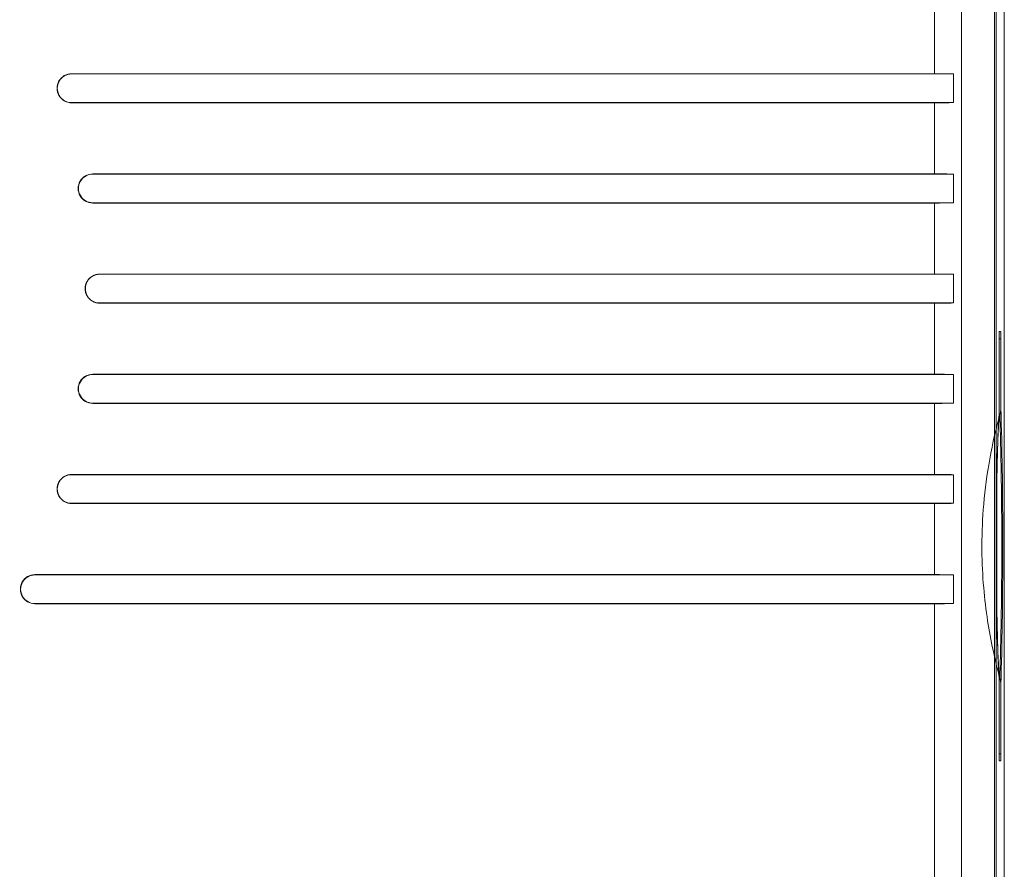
# Model space of a CAD drawing. Header units: centimetres. Extents: x -30 to 30, y -78 to 83.
# Tile 69 of 86: x 14.89 to 19.75, y -0.49 to 3.71. Entities that reach past the tile are written whole.
import ezdxf

# ---------------------------------------------------------------- set-up
doc = ezdxf.new("R2010")
doc.units = ezdxf.units.CM
doc.header["$MEASUREMENT"] = 0
doc.layers.add('LAYER_19952', color=7, linetype='Continuous')

msp = doc.modelspace()

# ---------------------------------------------------------------- linework, layer by layer
at = {"layer": 'LAYER_19952', "lineweight": 9}
for points in [[(19.75352, -4.8145), (19.75352, -4.8145), (19.75352, 7.09962), (19.75352, 7.09962)], [(19.71285, 5.41192), (19.71285, 5.41192), (19.71285, -2.72725), (19.71285, -2.72725)], [(19.705, -2.69876), (19.705, -2.69876), (19.705, 5.38343), (19.705, 5.38343)], [(19.54166, 5.24078), (19.54166, 5.24078), (19.54166, -2.55611), (19.54166, -2.55611)], [(19.40818, 3.44178), (19.40818, 3.44178), (19.40818, 3.79284), (19.40818, 3.79284)], [(15.14524, 3.44178), (15.14524, 3.44178), (19.40818, 3.44178), (19.40818, 3.44178)], [(15.14524, 3.44178), (15.14524, 3.44178), (15.14524, 3.44054), (15.14524, 3.44054)], [(15.14524, 3.44054), (15.14524, 3.44054), (19.50172, 3.44054), (19.50172, 3.44054)], [(19.50172, 3.44054), (19.47588, 3.44134), (19.44262, 3.44178), (19.40818, 3.44178)], [(19.50172, 3.29912), (19.50172, 3.29912), (19.50172, 3.44054), (19.50172, 3.44054)], [(19.50172, 3.29912), (19.50172, 3.29912), (15.14524, 3.29912), (15.14524, 3.29912)], [(15.14524, 3.29912), (15.14524, 3.29912), (15.14524, 3.29789), (15.14524, 3.29789)], [(15.14524, 3.29789), (15.14524, 3.29789), (19.40818, 3.29789), (19.40818, 3.29789)], [(19.40818, 3.29789), (19.44262, 3.29789), (19.47588, 3.29833), (19.50172, 3.29912)], [(19.40818, 2.94683), (19.40818, 2.94683), (19.40818, 3.29789), (19.40818, 3.29789)], [(15.24964, 2.94683), (15.24964, 2.94683), (19.40818, 2.94683), (19.40818, 2.94683)], [(15.24964, 2.94683), (15.24964, 2.94683), (15.24964, 2.94559), (15.24964, 2.94559)], [(15.24964, 2.94559), (15.24964, 2.94559), (19.50172, 2.94559), (19.50172, 2.94559)], [(19.50172, 2.94559), (19.47588, 2.94639), (19.44262, 2.94683), (19.40818, 2.94683)], [(19.50172, 2.80418), (19.50172, 2.80418), (19.50172, 2.94559), (19.50172, 2.94559)], [(19.50172, 2.80418), (19.50172, 2.80418), (15.24964, 2.80418), (15.24964, 2.80418)], [(15.24964, 2.80418), (15.24964, 2.80418), (15.24964, 2.80295), (15.24964, 2.80295)], [(15.24964, 2.80295), (15.24964, 2.80295), (19.40818, 2.80295), (19.40818, 2.80295)], [(19.40818, 2.80295), (19.44262, 2.80295), (19.47588, 2.80338), (19.50172, 2.80418)], [(19.40818, 2.45188), (19.40818, 2.45188), (19.40818, 2.80295), (19.40818, 2.80295)], [(15.28377, 2.45188), (15.28377, 2.45188), (19.40818, 2.45188), (19.40818, 2.45188)], [(15.28377, 2.45188), (15.28377, 2.45188), (15.28377, 2.45064), (15.28377, 2.45064)], [(15.28377, 2.45064), (15.28377, 2.45064), (19.50172, 2.45064), (19.50172, 2.45064)], [(19.50172, 2.45064), (19.47588, 2.45144), (19.44262, 2.45188), (19.40818, 2.45188)], [(19.50172, 2.30923), (19.50172, 2.30923), (19.50172, 2.45064), (19.50172, 2.45064)], [(19.50172, 2.30923), (19.50172, 2.30923), (15.28377, 2.30923), (15.28377, 2.30923)], [(15.28377, 2.30923), (15.28377, 2.30923), (15.28377, 2.308), (15.28377, 2.308)], [(15.28377, 2.308), (15.28377, 2.308), (19.40818, 2.308), (19.40818, 2.308)], [(19.40818, 2.308), (19.44262, 2.308), (19.47588, 2.30843), (19.50172, 2.30923)], [(19.40818, 1.95693), (19.40818, 1.95693), (19.40818, 2.308), (19.40818, 2.308)], [(19.72895, 2.16781), (19.72895, 2.16781), (19.73512, 2.16781), (19.73512, 2.16781)], [(19.73636, 2.13246), (19.73636, 2.13246), (19.72771, 2.13246), (19.72771, 2.13246)], [(19.72771, 2.13246), (19.72771, 2.13246), (19.72771, 1.75521), (19.72771, 1.75521)], [(19.73636, 1.79561), (19.73636, 1.79561), (19.73636, 2.13246), (19.73636, 2.13246)], [(15.24964, 1.95693), (15.24964, 1.95693), (19.40818, 1.95693), (19.40818, 1.95693)], [(15.24964, 1.95693), (15.24964, 1.95693), (15.24964, 1.95569), (15.24964, 1.95569)], [(15.24964, 1.95569), (15.24964, 1.95569), (19.50172, 1.95569), (19.50172, 1.95569)], [(19.50172, 1.95569), (19.47588, 1.95649), (19.44262, 1.95693), (19.40818, 1.95693)], [(19.50172, 1.81428), (19.50172, 1.81428), (19.50172, 1.95569), (19.50172, 1.95569)], [(19.50172, 1.81428), (19.50172, 1.81428), (15.24964, 1.81428), (15.24964, 1.81428)], [(15.24964, 1.81428), (15.24964, 1.81428), (15.24964, 1.81305), (15.24964, 1.81305)], [(15.24964, 1.81305), (15.24964, 1.81305), (19.40818, 1.81305), (19.40818, 1.81305)], [(19.40818, 1.81305), (19.44262, 1.81305), (19.47588, 1.81349), (19.50172, 1.81428)], [(19.40818, 1.46198), (19.40818, 1.46198), (19.40818, 1.81305), (19.40818, 1.81305)], [(19.72771, 1.75521), (19.72771, 1.75521), (19.7275, 1.74893), (19.7275, 1.74893)], [(19.73095, 1.75535), (19.73032, 1.75312), (19.72971, 1.75087), (19.72909, 1.74863)], [(19.73095, 1.75535), (19.73214, 1.75967), (19.73314, 1.76405), (19.73393, 1.76846)], [(19.73121, 1.74951), (19.73112, 1.75146), (19.73104, 1.75341), (19.73095, 1.75535)], [(19.73393, 1.76846), (19.73474, 1.77295), (19.73535, 1.77747), (19.73575, 1.78201)], [(19.73575, 1.78201), (19.73616, 1.78654), (19.73636, 1.79107), (19.73636, 1.79561)], [(19.73756, 1.75642), (19.73718, 1.76948), (19.73678, 1.78255), (19.73636, 1.79561)], [(19.73775, 1.75013), (19.73775, 1.75013), (19.73756, 1.75642), (19.73756, 1.75642)], [(19.72909, 1.74863), (19.72783, 1.74404), (19.72659, 1.73944), (19.72536, 1.73484)], [(19.73877, 1.71281), (19.73845, 1.72525), (19.73811, 1.73769), (19.73775, 1.75013)], [(15.14524, 1.46198), (15.14524, 1.46198), (19.40818, 1.46198), (19.40818, 1.46198)], [(15.14524, 1.46198), (15.14524, 1.46198), (15.14524, 1.46074), (15.14524, 1.46074)], [(15.14524, 1.46074), (15.14524, 1.46074), (19.50172, 1.46074), (19.50172, 1.46074)], [(19.50172, 1.46074), (19.47588, 1.46154), (19.44262, 1.46198), (19.40818, 1.46198)], [(19.50172, 1.31933), (19.50172, 1.31933), (19.50172, 1.46074), (19.50172, 1.46074)], [(19.7171, 0.74916), (19.7171, 0.74916), (19.7171, 1.46723), (19.7171, 1.46723)], [(19.50172, 1.31933), (19.50172, 1.31933), (15.14524, 1.31933), (15.14524, 1.31933)], [(15.14524, 1.31933), (15.14524, 1.31933), (15.14524, 1.3181), (15.14524, 1.3181)], [(15.14524, 1.3181), (15.14524, 1.3181), (19.40818, 1.3181), (19.40818, 1.3181)], [(19.40818, 1.3181), (19.44262, 1.3181), (19.47588, 1.31854), (19.50172, 1.31933)], [(19.40818, 0.96703), (19.40818, 0.96703), (19.40818, 1.3181), (19.40818, 1.3181)], [(14.96388, 0.96703), (14.96388, 0.96703), (19.40818, 0.96703), (19.40818, 0.96703)], [(14.96388, 0.96703), (14.96388, 0.96703), (14.96388, 0.96579), (14.96388, 0.96579)], [(14.96388, 0.96579), (14.96388, 0.96579), (19.50172, 0.96579), (19.50172, 0.96579)], [(19.50172, 0.96579), (19.47588, 0.96659), (19.44262, 0.96703), (19.40818, 0.96703)], [(19.50172, 0.82438), (19.50172, 0.82438), (19.50172, 0.96579), (19.50172, 0.96579)], [(19.50172, 0.82438), (19.50172, 0.82438), (14.96388, 0.82438), (14.96388, 0.82438)], [(14.96388, 0.82438), (14.96388, 0.82438), (14.96388, 0.82315), (14.96388, 0.82315)], [(14.96388, 0.82315), (14.96388, 0.82315), (19.40818, 0.82315), (19.40818, 0.82315)], [(19.40818, 0.82315), (19.44262, 0.82315), (19.47588, 0.82359), (19.50172, 0.82438)], [(19.40818, -2.52538), (19.40818, -2.52538), (19.40818, 0.82315), (19.40818, 0.82315)], [(19.72514, 0.50076), (19.72588, 0.4869), (19.72673, 0.47305), (19.72771, 0.45921)], [(19.73775, 0.46429), (19.73811, 0.47681), (19.73846, 0.48932), (19.73878, 0.50184)], [(19.72539, 0.47946), (19.7266, 0.4749), (19.72784, 0.47034), (19.72909, 0.46579)], [(19.72749, 0.46549), (19.72749, 0.46549), (19.72771, 0.45921), (19.72771, 0.45921)], [(19.72771, 0.45921), (19.72771, 0.45921), (19.72771, 0.08196), (19.72771, 0.08196)], [(19.72909, 0.46579), (19.7297, 0.46355), (19.73032, 0.46131), (19.73094, 0.45907)], [(19.73636, 0.4188), (19.73636, 0.43235), (19.73455, 0.44602), (19.73094, 0.45907)], [(19.73114, 0.46497), (19.73114, 0.46497), (19.73095, 0.45908), (19.73095, 0.45908)], [(19.73636, 0.4188), (19.73678, 0.43187), (19.73718, 0.44493), (19.73756, 0.458)], [(19.73756, 0.458), (19.73756, 0.458), (19.73775, 0.46429), (19.73775, 0.46429)], [(19.73636, 0.08196), (19.73636, 0.08196), (19.73636, 0.4188), (19.73636, 0.4188)], [(19.72771, 0.08196), (19.72771, 0.08196), (19.73636, 0.08196), (19.73636, 0.08196)], [(19.73512, 0.0466), (19.73512, 0.0466), (19.72895, 0.0466), (19.72895, 0.0466)]]:
    msp.add_open_spline(points, degree=3, dxfattribs=at)
for points, knots in [([(15.14524, 3.44178), (15.11954, 3.44178), (15.09579, 3.42807), (15.08294, 3.40581), (15.07009, 3.38355), (15.07009, 3.35612), (15.08294, 3.33386), (15.09579, 3.3116), (15.11954, 3.29789), (15.14524, 3.29789)], [0, 0, 0, 0, 0.3333333, 0.3333333, 0.3333333, 0.6666667, 0.6666667, 0.6666667, 1, 1, 1, 1]), ([(15.14524, 3.44054), (15.11998, 3.44054), (15.09664, 3.42706), (15.08401, 3.40518), (15.07138, 3.38331), (15.07138, 3.35635), (15.08401, 3.33448), (15.09664, 3.3126), (15.11998, 3.29912), (15.14524, 3.29912)], [0, 0, 0, 0, 0.3333333, 0.3333333, 0.3333333, 0.6666667, 0.6666667, 0.6666667, 1, 1, 1, 1]), ([(15.24964, 2.94683), (15.22394, 2.94683), (15.20019, 2.93312), (15.18734, 2.91086), (15.17449, 2.8886), (15.17449, 2.86117), (15.18734, 2.83891), (15.20019, 2.81666), (15.22394, 2.80295), (15.24964, 2.80295)], [0, 0, 0, 0, 0.3333333, 0.3333333, 0.3333333, 0.6666667, 0.6666667, 0.6666667, 1, 1, 1, 1]), ([(15.24964, 2.94559), (15.22438, 2.94559), (15.20104, 2.93211), (15.18841, 2.91024), (15.17578, 2.88836), (15.17578, 2.86141), (15.18841, 2.83953), (15.20104, 2.81765), (15.22438, 2.80418), (15.24964, 2.80418)], [0, 0, 0, 0, 0.3333333, 0.3333333, 0.3333333, 0.6666667, 0.6666667, 0.6666667, 1, 1, 1, 1]), ([(15.28377, 2.45188), (15.25807, 2.45188), (15.23432, 2.43817), (15.22147, 2.41591), (15.20862, 2.39365), (15.20862, 2.36622), (15.22147, 2.34396), (15.23432, 2.32171), (15.25807, 2.308), (15.28377, 2.308)], [0, 0, 0, 0, 0.3333333, 0.3333333, 0.3333333, 0.6666667, 0.6666667, 0.6666667, 1, 1, 1, 1]), ([(15.28377, 2.45064), (15.25851, 2.45064), (15.23517, 2.43716), (15.22253, 2.41529), (15.20991, 2.39341), (15.20991, 2.36646), (15.22253, 2.34458), (15.23517, 2.3227), (15.25851, 2.30923), (15.28377, 2.30923)], [0, 0, 0, 0, 0.3333333, 0.3333333, 0.3333333, 0.6666667, 0.6666667, 0.6666667, 1, 1, 1, 1]), ([(19.72895, 2.16781), (19.72871, 2.16781), (19.72872, 2.16744), (19.72871, 2.16713), (19.7287, 2.16624), (19.72857, 2.16572), (19.72848, 2.16512), (19.72834, 2.16415), (19.72831, 2.16298), (19.72827, 2.16186), (19.72821, 2.16035), (19.72814, 2.15891), (19.72808, 2.15747), (19.72793, 2.15369), (19.72786, 2.14982), (19.72781, 2.14598), (19.72775, 2.14145), (19.72771, 2.13696), (19.72771, 2.13246)], [0, 0, 0, 0, 0.1666667, 0.1666667, 0.1666667, 0.3333333, 0.3333333, 0.3333333, 0.5, 0.5, 0.5, 0.6666667, 0.6666667, 0.6666667, 0.8333333, 0.8333333, 0.8333333, 1, 1, 1, 1]), ([(19.73636, 2.13246), (19.73636, 2.13696), (19.73632, 2.14145), (19.73626, 2.14598), (19.73621, 2.14982), (19.73615, 2.15369), (19.73599, 2.15747), (19.73594, 2.15891), (19.73587, 2.16035), (19.73581, 2.16186), (19.73577, 2.16298), (19.73574, 2.16415), (19.7356, 2.16512), (19.73551, 2.16572), (19.73538, 2.16624), (19.73537, 2.16713), (19.73536, 2.16744), (19.73537, 2.16781), (19.73512, 2.16781)], [0, 0, 0, 0, 0.1666667, 0.1666667, 0.1666667, 0.3333333, 0.3333333, 0.3333333, 0.5, 0.5, 0.5, 0.6666667, 0.6666667, 0.6666667, 0.8333333, 0.8333333, 0.8333333, 1, 1, 1, 1]), ([(15.24964, 1.95693), (15.22394, 1.95693), (15.20019, 1.94322), (15.18734, 1.92096), (15.17449, 1.8987), (15.17449, 1.87127), (15.18734, 1.84902), (15.20019, 1.82676), (15.22394, 1.81305), (15.24964, 1.81305)], [0, 0, 0, 0, 0.3333333, 0.3333333, 0.3333333, 0.6666667, 0.6666667, 0.6666667, 1, 1, 1, 1]), ([(15.24964, 1.95569), (15.22438, 1.95569), (15.20104, 1.94221), (15.18841, 1.92034), (15.17578, 1.89846), (15.17578, 1.87151), (15.18841, 1.84963), (15.20104, 1.82775), (15.22438, 1.81428), (15.24964, 1.81428)], [0, 0, 0, 0, 0.3333333, 0.3333333, 0.3333333, 0.6666667, 0.6666667, 0.6666667, 1, 1, 1, 1]), ([(19.72515, 1.71382), (19.72535, 1.71754), (19.72556, 1.72126), (19.72578, 1.72497), (19.72636, 1.73506), (19.72699, 1.74514), (19.72771, 1.75521)], [0, 0, 0, 0, 0.5, 0.5, 0.5, 1, 1, 1, 1]), ([(19.72769, 0.47092), (19.71654, 0.51176), (19.70659, 0.55294), (19.69767, 0.59432), (19.6874, 0.64198), (19.67852, 0.68992), (19.67109, 0.73809), (19.66272, 0.79244), (19.65622, 0.84709), (19.65158, 0.9019), (19.64639, 0.963), (19.6435, 1.0243), (19.64296, 1.08563), (19.64236, 1.15324), (19.64462, 1.22088), (19.64966, 1.28832), (19.65518, 1.36206), (19.66403, 1.43556), (19.67626, 1.5085), (19.68954, 1.58763), (19.7068, 1.6661), (19.7277, 1.74352)], [0, 0, 0, 0, 0.1428571, 0.1428571, 0.1428571, 0.2857143, 0.2857143, 0.2857143, 0.4285714, 0.4285714, 0.4285714, 0.5714286, 0.5714286, 0.5714286, 0.7142857, 0.7142857, 0.7142857, 0.8571429, 0.8571429, 0.8571429, 1, 1, 1, 1]), ([(19.72514, 0.50076), (19.72042, 0.5876), (19.71821, 0.67457), (19.71663, 0.76154), (19.71453, 0.87682), (19.71354, 0.9921), (19.71354, 1.10738), (19.71354, 1.22264), (19.71454, 1.3379), (19.71663, 1.45315), (19.71822, 1.54008), (19.72043, 1.62701), (19.72515, 1.71382)], [0, 0, 0, 0, 0.25, 0.25, 0.25, 0.5, 0.5, 0.5, 0.75, 0.75, 0.75, 1, 1, 1, 1]), ([(19.72749, 0.46549), (19.72749, 0.46549), (19.72355, 0.53512), (19.72355, 0.53512), (19.72355, 0.53512), (19.71929, 0.65173), (19.71929, 0.65173), (19.71929, 0.65173), (19.71613, 0.79254), (19.71613, 0.79254), (19.71613, 0.79254), (19.7142, 0.94987), (19.7142, 0.94987), (19.7142, 0.94987), (19.71358, 1.11575), (19.71358, 1.11575), (19.71358, 1.11575), (19.71434, 1.28171), (19.71434, 1.28171), (19.71434, 1.28171), (19.7164, 1.4379), (19.7164, 1.4379), (19.7164, 1.4379), (19.71965, 1.57484), (19.71965, 1.57484), (19.71965, 1.57484), (19.72382, 1.68506), (19.72382, 1.68506), (19.72382, 1.68506), (19.7275, 1.74893), (19.7275, 1.74893)], [0, 0, 0, 0, 0.1, 0.1, 0.1, 0.2, 0.2, 0.2, 0.3, 0.3, 0.3, 0.4, 0.4, 0.4, 0.5, 0.5, 0.5, 0.6, 0.6, 0.6, 0.7, 0.7, 0.7, 0.8, 0.8, 0.8, 0.9, 0.9, 0.9, 1, 1, 1, 1]), ([(19.7277, 1.74352), (19.72568, 1.71442), (19.7242, 1.68528), (19.72295, 1.65613), (19.72121, 1.61554), (19.71989, 1.57494), (19.71881, 1.53433), (19.71748, 1.48439), (19.71651, 1.43443), (19.71577, 1.38449), (19.71493, 1.3287), (19.71439, 1.27292), (19.71409, 1.21713), (19.71377, 1.15981), (19.71371, 1.10248), (19.71389, 1.04516), (19.71408, 0.99063), (19.71449, 0.93609), (19.71511, 0.88156), (19.71567, 0.83347), (19.71639, 0.78537), (19.71743, 0.73728), (19.71828, 0.69804), (19.71934, 0.6588), (19.72062, 0.61956), (19.72159, 0.59012), (19.72269, 0.56068), (19.72416, 0.53126), (19.72517, 0.51113), (19.72635, 0.49102), (19.72769, 0.47092)], [0, 0, 0, 0, 0.1, 0.1, 0.1, 0.2, 0.2, 0.2, 0.3, 0.3, 0.3, 0.4, 0.4, 0.4, 0.5, 0.5, 0.5, 0.6, 0.6, 0.6, 0.7, 0.7, 0.7, 0.8, 0.8, 0.8, 0.9, 0.9, 0.9, 1, 1, 1, 1]), ([(19.73121, 1.74951), (19.7333, 1.70237), (19.73432, 1.65519), (19.73534, 1.60801), (19.73647, 1.55552), (19.7376, 1.50303), (19.73846, 1.45054), (19.74034, 1.33614), (19.74094, 1.22171), (19.74092, 1.10729), (19.74089, 0.99281), (19.74024, 0.87834), (19.73844, 0.76388), (19.73687, 0.66422), (19.73443, 0.56458), (19.73114, 0.46497)], [0, 0, 0, 0, 0.2, 0.2, 0.2, 0.4, 0.4, 0.4, 0.6, 0.6, 0.6, 0.8, 0.8, 0.8, 1, 1, 1, 1]), ([(19.73878, 0.50184), (19.74405, 0.70362), (19.74583, 0.90549), (19.74583, 1.10736), (19.74583, 1.3092), (19.74404, 1.51105), (19.73877, 1.71281)], [0, 0, 0, 0, 0.5, 0.5, 0.5, 1, 1, 1, 1]), ([(15.14524, 1.46198), (15.11954, 1.46198), (15.09579, 1.44827), (15.08294, 1.42601), (15.07009, 1.40375), (15.07009, 1.37633), (15.08294, 1.35407), (15.09579, 1.33181), (15.11954, 1.3181), (15.14524, 1.3181)], [0, 0, 0, 0, 0.3333333, 0.3333333, 0.3333333, 0.6666667, 0.6666667, 0.6666667, 1, 1, 1, 1]), ([(15.14524, 1.46074), (15.11998, 1.46074), (15.09664, 1.44727), (15.08401, 1.42539), (15.07138, 1.40351), (15.07138, 1.37656), (15.08401, 1.35468), (15.09664, 1.33281), (15.11998, 1.31933), (15.14524, 1.31933)], [0, 0, 0, 0, 0.3333333, 0.3333333, 0.3333333, 0.6666667, 0.6666667, 0.6666667, 1, 1, 1, 1]), ([(14.96388, 0.96703), (14.93818, 0.96703), (14.91443, 0.95332), (14.90157, 0.93106), (14.88873, 0.9088), (14.88873, 0.88138), (14.90157, 0.85912), (14.91443, 0.83686), (14.93818, 0.82315), (14.96388, 0.82315)], [0, 0, 0, 0, 0.3333333, 0.3333333, 0.3333333, 0.6666667, 0.6666667, 0.6666667, 1, 1, 1, 1]), ([(14.96388, 0.96579), (14.93862, 0.96579), (14.91528, 0.95232), (14.90264, 0.93044), (14.89001, 0.90856), (14.89001, 0.88161), (14.90264, 0.85973), (14.91528, 0.83786), (14.93862, 0.82438), (14.96388, 0.82438)], [0, 0, 0, 0, 0.3333333, 0.3333333, 0.3333333, 0.6666667, 0.6666667, 0.6666667, 1, 1, 1, 1]), ([(19.72771, 0.08196), (19.72771, 0.07258), (19.72785, 0.06359), (19.72808, 0.05696), (19.72831, 0.05033), (19.72863, 0.0466), (19.72895, 0.0466)], [0, 0, 0, 0, 0.5, 0.5, 0.5, 1, 1, 1, 1]), ([(19.73512, 0.0466), (19.73545, 0.0466), (19.73577, 0.05033), (19.73599, 0.05696), (19.73623, 0.06359), (19.73636, 0.07258), (19.73636, 0.08196)], [0, 0, 0, 0, 0.5, 0.5, 0.5, 1, 1, 1, 1])]:
    msp.add_open_spline(points, degree=3, knots=knots, dxfattribs=at)

doc.saveas('drawing.dxf')
